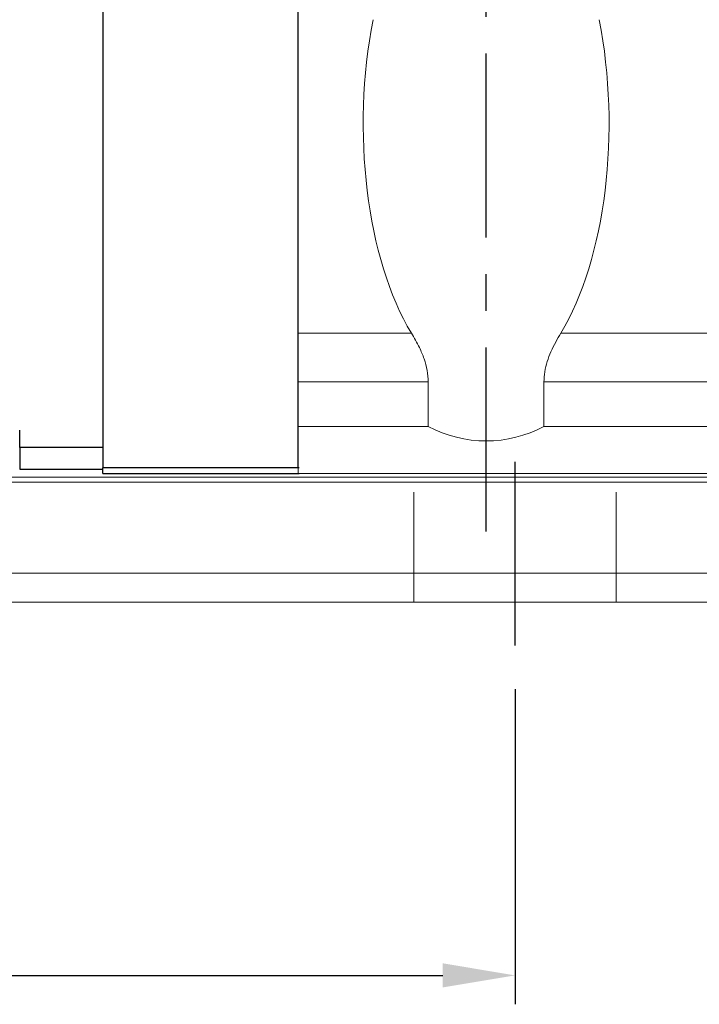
# Model space of a CAD drawing. Header units: millimetres. Extents: x 1334 to 1860, y 187 to 354.
# Tile 3 of 50: x 1672 to 1719, y 187 to 255. Entities that reach past the tile are written whole.
import ezdxf

# ---------------------------------------------------------------- set-up
doc = ezdxf.new("R2010")
doc.units = ezdxf.units.MM
doc.header["$LTSCALE"] = 2
doc.header["$PDSIZE"] = -1
for name, pattern in [('CENTER', [10.16, 6.35, -1.27, 1.27, -1.27]), ('DASHED', [0.75, 0.5, -0.25]), ('HIDDEN', [1.905, 1.27, -0.635])]:
    doc.linetypes.add(name, pattern=pattern)
for name, color, linetype in [('2', 7, 'Continuous'), ('CL', 1, 'CENTER'), ('DIM', 4, 'Continuous'), ('HID', 2, 'DASHED'), ('OUT', 3, 'Continuous')]:
    doc.layers.add(name, color=color, linetype=linetype)
doc.styles.add('DIM-7', font='SIMPLEX.shx', dxfattribs={"width": 0.7, "bigfont": 'chineset.shx'})
doc.dimstyles.new('CNS', dxfattribs={"dimtxt": 3.5, "dimasz": 2.5, "dimexe": 1, "dimexo": 1.5, "dimgap": 0.09, "dimtad": 0, "dimdsep": 46, "dimtxsty": 'DIM-7', "dimcen": 0.09, "dimclrd": 1, "dimclre": 1, "dimclrt": 4, "dimadec": 0, "dimazin": 0, "dimtfac": 1, "dimtix": 1, "dimtmove": 2, "dimatfit": 3, "dimfxl": 1, "dimtvp": 0.971429, "dimtolj": 1, "dimarcsym": 0})

# ---------------------------------------------------------------- blocks, each defined once
blk = doc.blocks.new('*D5')
at = {"color": 7, "lineweight": -2}
for p, q in [((1600.787, 208.641), (1600.787, 186.851)), ((1705.787, 208.641), (1705.787, 186.851)), ((1605.787, 188.851), (1700.787, 188.851))]:
    blk.add_line(p, q, dxfattribs=at)
at = {"color": 7}
for points in [[(1605.787, 189.685), (1605.787, 188.018), (1600.787, 188.851)], [(1700.787, 189.685), (1700.787, 188.018), (1705.787, 188.851)]]:
    blk.add_solid(points, dxfattribs=at)
at = {"layer": 'DEFPOINTS', "color": 0}
for p in [(1600.787, 211.641), (1705.787, 211.641), (1705.787, 188.851)]:
    blk.add_point(p, dxfattribs=at)
at = {"color": 7, "insert": (1653.287, 193.951), "char_height": 7, "attachment_point": 5, "style": 'DIM-7'}
blk.add_mtext('\\A1;105', dxfattribs=at)
blk = doc.blocks.new('*D26')
at = {"layer": 'DEFPOINTS', "color": 0}
for p in [(1636.165, 274.641), (1690.787, 274.641), (1650.537, 264.141)]:
    blk.add_point(p, dxfattribs=at)
at = {"layer": 'DIM', "color": 7, "lineweight": -2}
for p, q in [((1636.165, 279.641), (1636.165, 284.641)), ((1687.787, 274.641), (1634.165, 274.641)), ((1636.165, 264.141), (1636.165, 274.641)), ((1647.537, 264.141), (1634.165, 264.141)), ((1636.165, 259.141), (1636.165, 254.141))]:
    blk.add_line(p, q, dxfattribs=at)
at = {"layer": 'DIM', "color": 7}
for points in [[(1635.331, 279.641), (1636.998, 279.641), (1636.165, 274.641)], [(1635.331, 259.141), (1636.998, 259.141), (1636.165, 264.141)]]:
    blk.add_solid(points, dxfattribs=at)
at = {"layer": 'DIM', "color": 7, "insert": (1631.065, 269.391), "char_height": 7, "attachment_point": 5, "rotation": 90, "style": 'DIM-7'}
blk.add_mtext('\\A1;10.5', dxfattribs=at)

msp = doc.modelspace()

# ---------------------------------------------------------------- linework, layer by layer
at = {"layer": '2', "color": 0, "linetype": 'Continuous'}
for p, q in [((1690.787, 223.941), (1690.787, 273.091)), ((1677.287, 271.241), (1677.287, 223.941)), ((1671.537, 225.341), (1671.537, 226.541)), ((1671.537, 225.341), (1671.537, 223.841)), ((1677.287, 225.341), (1671.537, 225.341)), ((1677.287, 223.541), (1677.287, 223.941)), ((1690.867, 223.941), (1677.287, 223.941)), ((1671.537, 223.841), (1677.287, 223.841)), ((1677.287, 223.541), (1690.867, 223.541))]:
    msp.add_line(p, q, dxfattribs=at)
at = {"layer": 'CL', "color": 0}
for p, q in [((1703.787, 219.541), (1703.787, 278.641)), ((1705.787, 211.641), (1705.787, 226.791))]:
    msp.add_line(p, q, dxfattribs=at)
at = {"layer": 'HID', "color": 0, "linetype": 'HIDDEN', "lineweight": 0, "ltscale": 3}
for p, q in [((1698.787, 214.641), (1698.787, 223.541)), ((1712.787, 214.641), (1712.787, 223.541))]:
    msp.add_line(p, q, dxfattribs=at)
at = {"layer": 'OUT', "color": 0, "linetype": 'Continuous', "lineweight": 15}
for p, q in [((1690.787, 254.909), (1690.787, 233.248)), ((1690.787, 233.248), (1698.622, 233.248)), ((1690.787, 229.867), (1690.787, 233.248)), ((1708.953, 233.248), (1778.622, 233.248)), ((1699.787, 229.867), (1690.787, 229.867)), ((1690.787, 226.791), (1690.787, 229.867)), ((1699.787, 229.867), (1699.787, 226.791)), ((1707.787, 226.791), (1707.787, 229.867)), ((1779.787, 229.867), (1707.787, 229.867)), ((1699.787, 226.791), (1690.787, 226.791)), ((1690.787, 223.541), (1690.787, 226.791)), ((1779.787, 226.791), (1707.787, 226.791)), ((1690.787, 223.541), (1690.787, 226.541)), ((1634.529, 223.287), (1850.787, 223.287)), ((1796.787, 223.541), (1690.787, 223.541)), ((1634.75, 222.934), (1850.787, 222.934)), ((1636.391, 216.641), (1850.787, 216.641)), ((1580.787, 214.641), (1850.787, 214.641))]:
    msp.add_line(p, q, dxfattribs=at)
msp.add_arc((1703.787, 234.291), 8.5, 241.92752, 298.07248, dxfattribs=at)
for start_param, end_param in [(1.165689, 2.48844), (3.794745, 5.117497)]:
    msp.add_ellipse((1703.787, 247.724), major_axis=(0, 18.228), ratio=0.466308, start_param=start_param, end_param=end_param, dxfattribs=at)
for points, knots in [([(1699.787, 229.867), (1699.772, 230.134), (1699.742, 230.682), (1699.51, 231.482), (1699.142, 232.357), (1698.813, 232.92), (1698.622, 233.248)], [0, 0, 0, 0, 0.215306, 0.441668, 0.674325, 1, 1, 1, 1]), ([(1708.953, 233.248), (1708.713, 232.83), (1708.242, 232.009), (1707.836, 230.828), (1707.799, 230.101), (1707.787, 229.867)], [0, 0, 0, 0, 0.412795, 0.811228, 1, 1, 1, 1])]:
    msp.add_open_spline(points, degree=3, knots=knots, dxfattribs=at)

# ---------------------------------------------------------------- dimensions: what is measured, and where the dimension line sits
at = {"color": 0}
dim = msp.add_linear_dim(base=(1705.787, 188.851), p1=(1600.787, 211.641), p2=(1705.787, 211.641), dimstyle='CNS', override={"dimscale": 2, "dimgap": 0.8, "dimtad": 1, "dimclrd": 7, "dimclre": 7, "dimclrt": 7, "dimtmove": 1}, dxfattribs=at)
dim.commit()
dim.dimension.update_dxf_attribs({"geometry": '*D5', "text_midpoint": (1653.287, 193.951)})
at = {"layer": 'DIM', "color": 0}
dim = msp.add_linear_dim(base=(1636.165, 274.641), p1=(1650.537, 264.141), p2=(1690.787, 274.641), angle=90, dimstyle='CNS', override={"dimscale": 2, "dimgap": 0.8, "dimtad": 1, "dimclrd": 7, "dimclre": 7, "dimclrt": 7, "dimtmove": 1}, dxfattribs=at)
dim.commit()
dim.dimension.update_dxf_attribs({"geometry": '*D26', "text_midpoint": (1631.065, 269.391)})

doc.saveas('drawing.dxf')
